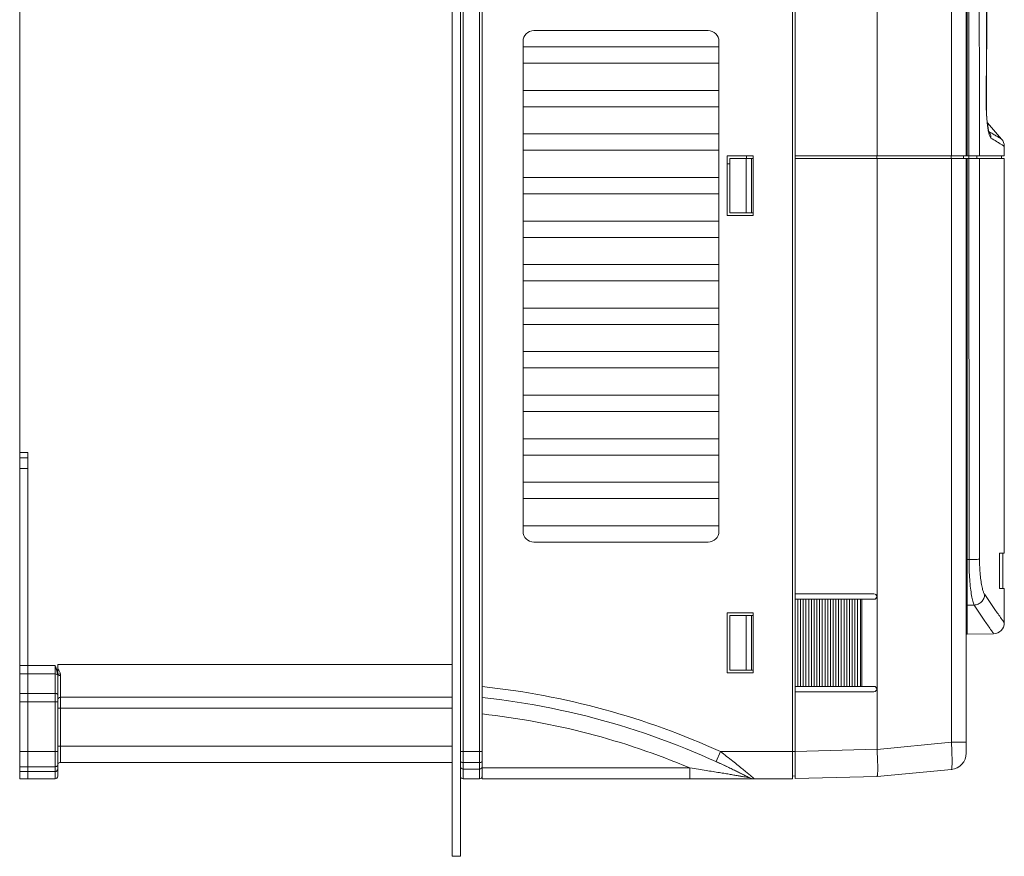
# Model space of a CAD drawing. Header units: millimetres. Extents: x -473 to 23648, y -382 to 1866.
# Tile 94 of 256: x 3897 to 4078, y -44 to 110. Entities that reach past the tile are written whole.
import ezdxf

# ---------------------------------------------------------------- set-up
doc = ezdxf.new("R2010")
doc.units = ezdxf.units.MM
doc.header["$LTSCALE"] = 80
doc.layers.get('0').update_dxf_attribs({"linetype": 'CONTINUOUS'})

msp = doc.modelspace()

# ---------------------------------------------------------------- linework, layer by layer
at = {"lineweight": 0}
for p, q in [((3976.472, -44.18), (3976.472, 247.82)), ((3977.972, 247.82), (3977.972, -44.18)), ((3977.972, -44.18), (3976.472, -44.18))]:
    msp.add_line(p, q, dxfattribs=at)
at = {"color": 0, "linetype": 'Continuous', "lineweight": 0}
for p, q in [((4038.972, -29.95), (4038.972, 232.926)), ((4039.472, -29.897), (4039.472, 232.874)), ((3896.972, -29.95), (3896.972, 226.05)), ((3978.472, -29.95), (3978.472, 226.05)), ((3981.472, 226.05), (3981.472, -29.95)), ((3981.972, 226.05), (3981.972, -27.648)), ((3977.972, -29.45), (3977.972, 223.749)), ((4070.922, 221.321), (4070.922, 84.55)), ((4054.536, 216.05), (4054.536, 84.55)), ((4068.205, 216.051), (4068.205, 84.55)), ((4071.105, 202.619), (4071.105, 84.55)), ((4071.385, 196.05), (4071.405, 84.55)), ((4074.619, 94.668), (4074.754, 126.197)), ((3991.472, 107.55), (4023.472, 107.55)), ((3989.472, 15.55), (3989.472, 105.55)), ((4025.472, 105.55), (4025.472, 15.55)), ((3989.472, 104.55), (4025.472, 104.55)), ((4025.472, 101.55), (3989.472, 101.55)), ((3989.472, 96.55), (4025.472, 96.55)), ((4074.596, 94.668), (4074.619, 94.668)), ((4074.62, 94.247), (4074.62, 94.668)), ((4074.635, 93.26), (4074.62, 94.247)), ((4025.472, 93.55), (3989.472, 93.55)), ((4077.422, 87.617), (4074.812, 90.575)), ((4075.154, 88.941), (4075.089, 88.978)), ((3989.472, 88.55), (4025.472, 88.55)), ((4025.472, 85.55), (3989.472, 85.55)), ((4077.922, 84.55), (4077.922, 86.294)), ((4026.972, 84.55), (4031.772, 84.55)), ((4026.972, 73.55), (4026.972, 84.55)), ((4027.472, 84.05), (4031.772, 84.05)), ((4027.472, 74.05), (4027.472, 84.05)), ((4030.472, 74.05), (4030.472, 84.05)), ((4030.572, 84.05), (4030.572, 84.55)), ((4031.472, 74.05), (4031.472, 84.05)), ((4031.772, 84.55), (4031.772, 73.55)), ((4039.472, 84.55), (4077.922, 84.55)), ((4039.472, 84.05), (4077.922, 84.05)), ((4054.506, 84.05), (4054.506, 84.55)), ((4054.536, 84.05), (4054.536, -24.525)), ((4068.158, 84.05), (4068.158, 84.55)), ((4068.205, 84.05), (4068.205, -23.23)), ((4070.422, 84.55), (4070.422, 84.05)), ((4070.922, 84.05), (4070.922, -25.221)), ((4071.105, 84.05), (4071.105, -3.363)), ((4071.397, 84.05), (4071.397, 84.55)), ((4071.406, 84.05), (4071.445, 10.33)), ((4072.846, 84.05), (4072.846, 84.55)), ((4077.422, 84.05), (4077.422, 84.55)), ((4077.922, 11.55), (4077.922, 84.05)), ((4026.972, 83.05), (4027.472, 83.05)), ((3989.472, 80.55), (4025.472, 80.55)), ((4025.472, 77.55), (3989.472, 77.55)), ((3989.472, 72.55), (4025.472, 72.55)), ((4031.772, 73.55), (4026.972, 73.55)), ((4027.472, 74.05), (4031.772, 74.05)), ((4025.472, 69.55), (3989.472, 69.55)), ((3989.472, 64.55), (4025.472, 64.55)), ((4025.472, 61.55), (3989.472, 61.55)), ((3989.472, 56.55), (4025.472, 56.55)), ((4025.472, 53.55), (3989.472, 53.55)), ((3989.472, 48.55), (4025.472, 48.55)), ((4025.472, 45.55), (3989.472, 45.55)), ((3989.472, 40.55), (4025.472, 40.55)), ((4025.472, 37.55), (3989.472, 37.55)), ((3989.472, 32.55), (4025.472, 32.55)), ((3896.972, 30.05), (3898.472, 30.05)), ((3896.972, 29.05), (3898.472, 29.05)), ((3898.472, 27.05), (3898.472, 30.05)), ((4025.472, 29.55), (3989.472, 29.55)), ((3896.972, 27.05), (3898.472, 27.05)), ((3898.472, -28.607), (3898.472, 27.05)), ((3989.472, 24.55), (4025.472, 24.55)), ((4025.472, 21.55), (3989.472, 21.55)), ((3989.472, 16.55), (4025.472, 16.55)), ((4023.472, 13.55), (3991.472, 13.55)), ((4077.04, 5.05), (4077.058, 11.55)), ((4077.058, 11.55), (4077.922, 11.55)), ((4077.622, 5.05), (4077.622, 11.55)), ((4071.445, 10.33), (4071.105, 10.329)), ((4039.472, 4.05), (4053.972, 4.05)), ((4077.922, 5.05), (4077.04, 5.05)), ((4077.922, -1.278), (4077.922, 5.05)), ((4039.972, 3.05), (4039.472, 3.05)), ((4039.972, 3.05), (4040.972, 3.05)), ((4039.972, 3.05), (4039.972, -12.95)), ((4040.472, -12.95), (4040.472, 3.05)), ((4040.972, 3.05), (4041.971, 3.05)), ((4040.972, 3.05), (4040.972, -12.95)), ((4041.472, -12.95), (4041.472, 3.05)), ((4041.971, 3.05), (4042.971, 3.05)), ((4041.971, 3.05), (4041.971, -12.95)), ((4042.471, -12.95), (4042.471, 3.05)), ((4042.971, 3.05), (4043.971, 3.05)), ((4042.971, 3.05), (4042.971, -12.95)), ((4043.471, -12.95), (4043.471, 3.05)), ((4043.971, 3.05), (4044.97, 3.05)), ((4043.971, 3.05), (4043.971, -12.95)), ((4044.471, -12.95), (4044.471, 3.05)), ((4044.97, 3.05), (4045.97, 3.05)), ((4044.97, 3.05), (4044.97, -12.95)), ((4045.47, -12.95), (4045.47, 3.05)), ((4045.97, 3.05), (4046.97, 3.05)), ((4045.97, 3.05), (4045.97, -12.95)), ((4046.47, -12.95), (4046.47, 3.05)), ((4046.97, 3.05), (4047.969, 3.05)), ((4046.97, 3.05), (4046.97, -12.95)), ((4047.469, -12.95), (4047.469, 3.05)), ((4047.969, 3.05), (4048.969, 3.05)), ((4047.969, 3.05), (4047.969, -12.95)), ((4048.469, -12.95), (4048.469, 3.05)), ((4048.969, 3.05), (4049.969, 3.05)), ((4048.969, 3.05), (4048.969, -12.95)), ((4049.469, -12.95), (4049.469, 3.05)), ((4049.969, 3.05), (4050.968, 3.05)), ((4049.969, 3.05), (4049.969, -12.95)), ((4050.468, -12.95), (4050.468, 3.05)), ((4050.968, 3.05), (4053.972, 3.05)), ((4050.968, 3.05), (4050.968, -12.95)), ((4051.468, -12.95), (4051.468, 3.05)), ((4051.725, 3.05), (4051.725, -12.95)), ((4072.391, 1.988), (4071.105, 1.966)), ((4031.772, 0.55), (4026.972, 0.55)), ((4026.972, 0.55), (4026.972, -10.45)), ((4027.472, 0.05), (4031.772, 0.05)), ((4027.472, -9.95), (4027.472, 0.05)), ((4030.472, -9.95), (4030.472, 0.05)), ((4031.472, -9.95), (4031.472, 0.05)), ((4031.772, -10.45), (4031.772, 0.55)), ((4071.105, -3.363), (4075.957, -3.278)), ((3903.972, -8.95), (3976.472, -8.95)), ((3903.972, -9.119), (3903.972, -8.95)), ((3896.972, -9.119), (3903.472, -9.119)), ((3896.972, -10.662), (3903.472, -10.662)), ((3903.472, -29.95), (3903.472, -9.119)), ((3903.972, -10.607), (3903.972, -9.109)), ((4026.972, -10.45), (4031.772, -10.45)), ((4027.472, -9.95), (4031.772, -9.95)), ((3903.972, -29.45), (3903.972, -11.128)), ((3904.472, -26.95), (3904.472, -10.961)), ((3896.972, -14.237), (3903.472, -14.237)), ((4039.472, -12.95), (4039.972, -12.95)), ((4039.472, -13.95), (4053.972, -13.95)), ((4039.972, -12.95), (4040.972, -12.95)), ((4040.972, -12.95), (4041.971, -12.95)), ((4041.971, -12.95), (4042.971, -12.95)), ((4042.971, -12.95), (4043.971, -12.95)), ((4043.971, -12.95), (4044.97, -12.95)), ((4044.97, -12.95), (4045.97, -12.95)), ((4045.97, -12.95), (4046.97, -12.95)), ((4046.97, -12.95), (4047.969, -12.95)), ((4047.969, -12.95), (4048.969, -12.95)), ((4048.969, -12.95), (4049.969, -12.95)), ((4049.969, -12.95), (4050.968, -12.95)), ((4050.968, -12.95), (4053.972, -12.95)), ((3896.972, -15.781), (3903.972, -15.781)), ((3904.472, -14.95), (3976.472, -14.95)), ((3903.972, -16.95), (3976.472, -16.95)), ((4054.536, -24.525), (4068.205, -23.23)), ((4070.922, -23.23), (4068.205, -23.23)), ((3896.972, -24.95), (3903.972, -24.95)), ((3976.472, -23.95), (3903.972, -23.95)), ((3977.972, -24.95), (3981.972, -24.95)), ((4025.773, -24.951), (4024.944, -26.772)), ((4025.774, -24.952), (4038.972, -24.951)), ((4039.472, -24.951), (4038.972, -24.951)), ((4039.472, -24.899), (4054.536, -24.505)), ((3976.472, -26.95), (3904.472, -26.95)), ((3978.472, -26.948), (3981.472, -26.948)), ((4024.944, -26.772), (4025.158, -26.869)), ((4025.158, -26.869), (4025.413, -26.986)), ((4025.413, -26.986), (4025.664, -27.102)), ((4025.664, -27.102), (4025.909, -27.215)), ((3896.972, -27.714), (3903.472, -27.714)), ((3896.972, -28.608), (3903.472, -28.608)), ((3898.472, -28.608), (3898.472, -28.607)), ((3898.472, -29.95), (3898.472, -28.608)), ((3977.972, -27.95), (3978.09, -27.95)), ((3978.472, -28.149), (3981.472, -28.149)), ((4020.159, -27.95), (3981.854, -27.95)), ((3981.972, -29.95), (3981.972, -27.649)), ((4020.159, -29.95), (4020.159, -27.95)), ((4025.909, -27.215), (4026.15, -27.328)), ((4026.15, -27.328), (4026.387, -27.438)), ((4026.387, -27.438), (4026.619, -27.547)), ((4026.619, -27.547), (4026.847, -27.655)), ((4026.847, -27.655), (4027.07, -27.761)), ((4027.07, -27.761), (4027.289, -27.865)), ((4027.289, -27.865), (4027.503, -27.968)), ((4027.503, -27.968), (4027.714, -28.069)), ((4027.714, -28.069), (4027.92, -28.169)), ((4027.92, -28.169), (4028.122, -28.267)), ((4028.122, -28.267), (4028.32, -28.363)), ((4028.32, -28.363), (4028.514, -28.458)), ((4028.514, -28.458), (4028.703, -28.551)), ((4028.703, -28.551), (4028.889, -28.642)), ((4028.889, -28.642), (4029.069, -28.731)), ((4029.069, -28.731), (4029.245, -28.818)), ((4029.245, -28.818), (4029.416, -28.903)), ((4029.416, -28.903), (4029.582, -28.986)), ((4054.536, -29.503), (4068.205, -28.207)), ((3903.472, -29.95), (3896.972, -29.95)), ((3981.472, -29.95), (3978.472, -29.95)), ((3981.972, -29.95), (4038.972, -29.95)), ((4029.582, -28.986), (4029.82, -29.106)), ((4029.82, -29.106), (4030.045, -29.219)), ((4030.045, -29.219), (4030.254, -29.325)), ((4030.254, -29.325), (4030.445, -29.421)), ((4030.445, -29.421), (4030.665, -29.534)), ((4030.665, -29.534), (4030.875, -29.641)), ((4030.875, -29.641), (4030.981, -29.696)), ((4030.981, -29.696), (4031.013, -29.713)), ((4031.013, -29.713), (4031.033, -29.723)), ((4031.042, -29.727), (4031.033, -29.723)), ((4031.189, -29.294), (4031.314, -29.405)), ((4039.472, -29.406), (4038.972, -29.45)), ((4039.472, -29.897), (4054.536, -29.503))]:
    msp.add_line(p, q, dxfattribs=at)
for points in [[(4075.118, 88.879), (4075.117, 88.882), (4075.084, 88.982), (4075.023, 89.221), (4074.949, 89.59), (4074.871, 90.088), (4074.795, 90.712), (4074.727, 91.453), (4074.673, 92.296), (4074.636, 93.222), (4074.619, 94.202), (4074.62, 94.668)], [(4074.812, 90.575), (4074.793, 90.731), (4074.725, 91.478), (4074.671, 92.329), (4074.635, 93.26)]]:
    msp.add_lwpolyline(points, dxfattribs=at)
for centre, radius, start, end in [((3991.472, 105.55), 2, 90, 180), ((4023.472, 105.55), 2, 0, 90), ((4075.133, 89.094), 0.124, 245.79632, 249.21602), ((4073.504, 87.824), 1.961, 33.15027, 36.06256), ((4075.922, 86.294), 2, 359.99994, 41.42362), ((3991.472, 15.55), 2, 180, 270), ((4023.472, 15.55), 2, 270, 0), ((4071.129, -0.251), 10.58, 90.12971, 91.11845), ((4053.972, 3.55), 0.5, 270, 90), ((4071.123, 0.933), 1.033, 90.99567, 101.38914), ((4075.922, -1.278), 2, 271.00003, 359.99998), ((4071.122, -4.363), 1, 91, 101.76538), ((3860.232, -26.815), 46.721, 21.95909, 22.25772), ((3899.938, -12.524), 4.92, 32.31621, 34.91938), ((3966.949, -154.194), 142, 65.5271, 83.92682), ((4053.972, -13.45), 0.5, 270, 90), ((3904.472, -15.45), 0.5, 90, 180), ((3966.949, -154.194), 140, 62.75371, 83.83973), ((3966.949, -154.194), 137, 67.14545, 83.70429), ((4067.922, -25.221), 3, 275.4147, 0), ((4023.143, -26.666), 45.175, 1.21557, 1.82769), ((3904.472, -27.45), 0.5, 90, 150.00006), ((3903.472, -28.108), 0.5, 270, 0.00529), ((3978.472, -27.649), 0.5, 179.99235, 270), ((3981.472, -27.649), 0.5, 270, 0.00763), ((3903.472, -29.45), 0.5, 270, 0), ((3978.472, -29.45), 0.5, 180, 270), ((3981.472, -29.45), 0.5, 270, 0), ((4031.959, -27.95), 2, 242.75575, 270.00229)]:
    msp.add_arc(centre, radius, start, end, dxfattribs=at)
for points, start_tangent, end_tangent in [([(4073.321, 196.05), (4073.325, 140.285), (4073.338, 84.55)], (0, -1), (0.0003194, -0.9999999)), ([(4074.596, 94.668), (4074.652, 106.014), (4074.697, 116.534), (4074.733, 126.197)], (0.0053107, 0.9999859), (0.0033957, 0.9999942)), ([(4074.946, 89.306), (4074.816, 90.21), (4074.721, 91.157), (4074.657, 92.102), (4074.618, 93.013), (4074.599, 93.87), (4074.596, 94.668)], (-0.1690431, 0.9856087), (0.0053294, 0.9999858)), ([(4075.112, 88.527), (4074.946, 89.306)], (-0.2624453, 0.9649469), (-0.1690431, 0.9856087)), ([(4075.468, 87.781), (4075.429, 88.205), (4075.301, 88.61), (4075.146, 88.896)], (0.013488, 0.999909), (-0.5468702, 0.8372174)), ([(4077.422, 87.617), (4077.354, 87.657), (4077.132, 87.788), (4076.716, 88.033), (4076.058, 88.417), (4075.154, 88.941)], (-0.8624409, 0.5061578), (-0.8664706, 0.4992281)), ([(4075.468, 87.781), (4075.295, 88.01), (4075.112, 88.527)], (-0.8679989, 0.4965661), (-0.2624453, 0.9649469)), ([(4077.922, 86.294), (4077.851, 86.337), (4077.615, 86.481), (4077.174, 86.752), (4076.478, 87.177), (4075.468, 87.781)], (-0.8563852, 0.5163375), (-0.8614181, 0.5078964)), ([(4073.338, 84.05), (4073.352, 47.238), (4073.372, 10.457)], (0.000321, -0.9999999), (0.0006175, -0.9999998)), ([(4073.372, 10.457), (4073.13, 10.407), (4072.693, 10.367), (4072.109, 10.34), (4071.445, 10.33)], (-0.9307374, -0.3656884), (-0.9999978, -0.0020968)), ([(4071.445, 10.33), (4071.477, 8.443), (4071.569, 6.664), (4071.716, 5.065), (4071.909, 3.715), (4072.139, 2.673), (4072.391, 1.988)], (0.0006391, -0.9999998), (0.4639207, -0.8858767)), ([(4073.372, 10.457), (4073.404, 8.971), (4073.496, 7.57), (4073.644, 6.313), (4073.839, 5.251), (4074.071, 4.434), (4074.325, 3.897)], (0.0006652, -0.9999998), (0.5596826, -0.828707)), ([(4074.325, 3.897), (4074.148, 3.191), (4073.724, 2.586), (4073.109, 2.165), (4072.391, 1.988)], (-0.0570293, -0.9983725), (-0.9981899, -0.060141)), ([(4074.325, 3.897), (4076.322, 0.987), (4077.524, -0.721), (4077.922, -1.278)], (0.5598759, -0.8285765), (0.5821835, -0.8130575)), ([(4072.391, 1.988), (4074.371, -0.972), (4075.563, -2.71), (4075.957, -3.278)], (0.5499904, -0.835171), (0.5719588, -0.8202823)), ([(3903.472, -10.662), (3903.68, -10.686), (3903.851, -10.751)], (1, 0), (0.8578767, -0.5138556)), ([(3903.564, -9.344), (3903.673, -9.615), (3903.787, -9.909), (3903.891, -10.237), (3903.972, -10.607)], (0.4484122, -0.8938269), (0.1501218, -0.9886675)), ([(3903.67, -9.706), (3903.62, -9.523), (3903.564, -9.344)], (-0.2733417, 0.961917), (-0.3193699, 0.9476301)), ([(3903.729, -9.9), (3903.67, -9.706)], (-0.2867949, 0.957992), (-0.2733417, 0.961917)), ([(3903.952, -10.848), (3903.906, -10.585), (3903.849, -10.341), (3903.789, -10.113), (3903.729, -9.9)], (-0.1331457, 0.9910965), (-0.2867949, 0.957992)), ([(3903.851, -10.751), (3903.952, -10.848)], (0.8578767, -0.5138556), (0.4920485, -0.8705678)), ([(3904.043, -10.771), (3903.952, -10.848)], (-0.8722619, -0.4890391), (-0.50837, -0.8611387)), ([(3903.972, -11.128), (3903.967, -10.982), (3903.952, -10.848)], (-0.0000139, 1), (-0.1372942, 0.9905303)), ([(3904.432, -10.635), (3904.215, -10.695), (3904.043, -10.771)], (-0.9796187, -0.200866), (-0.8722619, -0.4890391)), ([(3904.432, -10.635), (3904.337, -10.348), (3904.22, -10.105), (3904.096, -9.894)], (-0.234241, 0.9721786), (-0.5337991, 0.8456113)), ([(3904.472, -10.961), (3904.461, -10.79), (3904.432, -10.635)], (-0.0000291, 1), (-0.2344649, 0.9721246)), ([(3904.472, -10.961), (3904.222, -10.983), (3904.039, -11.045), (3903.972, -11.128)], (-1, 0.0000008), (0, -1)), ([(3903.472, -14.237), (3903.722, -14.272), (3903.905, -14.366), (3903.972, -14.494)], (1, 0), (0, -1)), ([(4068.205, -23.23), (4068.268, -24.515), (4068.294, -25.225)], (0.0559398, -0.9984341), (0.0316282, -0.9994997)), ([(4025.773, -24.952), (4026.896, -25.812), (4028.017, -26.693), (4029.017, -27.495), (4029.876, -28.197), (4030.603, -28.801), (4031.189, -29.294)], (0.7944977, -0.6072671), (0.7506648, -0.6606833)), ([(4054.646, -27.016), (4054.604, -25.81), (4054.536, -24.505)], (-0.0244233, 0.9997017), (0, 1)), ([(3977.972, -26.748), (3978.039, -26.848), (3978.222, -26.921), (3978.472, -26.948)], (0, -1), (1, 0)), ([(3981.972, -26.748), (3981.905, -26.848), (3981.722, -26.921), (3981.472, -26.948)], (0, -1), (-1, 0)), ([(4054.536, -29.503), (4054.604, -29.327), (4054.646, -28.822), (4054.66, -28.036), (4054.646, -27.016)], (0.4694354, 0.8829668), (-0.0244233, 0.9997017)), ([(4068.307, -25.707), (4068.321, -26.741), (4068.307, -27.532), (4068.268, -28.032), (4068.205, -28.207)], (0.0209411, -0.9997807), (-0.9956147, -0.0935483)), ([(3903.472, -27.714), (3903.722, -27.677), (3903.905, -27.575), (3903.972, -27.437)], (1, 0), (0, 1)), ([(4031.043, -29.728), (4030.965, -29.714), (4030.727, -29.673), (4030.336, -29.605), (4029.812, -29.515), (4029.173, -29.406), (4028.424, -29.279), (4027.571, -29.136), (4026.618, -28.977), (4025.559, -28.803), (4024.39, -28.613), (4023.105, -28.408), (4021.701, -28.187), (4020.159, -27.95)], (-0.9192182, 0.3937486), (-0.9885929, 0.1506125)), ([(4031.314, -29.405), (4031.621, -29.66), (4031.878, -29.881), (4031.959, -29.95)], (0.7477835, -0.6639427), (0.984042, -0.1779363))]:
    msp.add_spline(points, degree=3, dxfattribs=dict(at, start_tangent=start_tangent, end_tangent=end_tangent))

doc.saveas('drawing.dxf')
